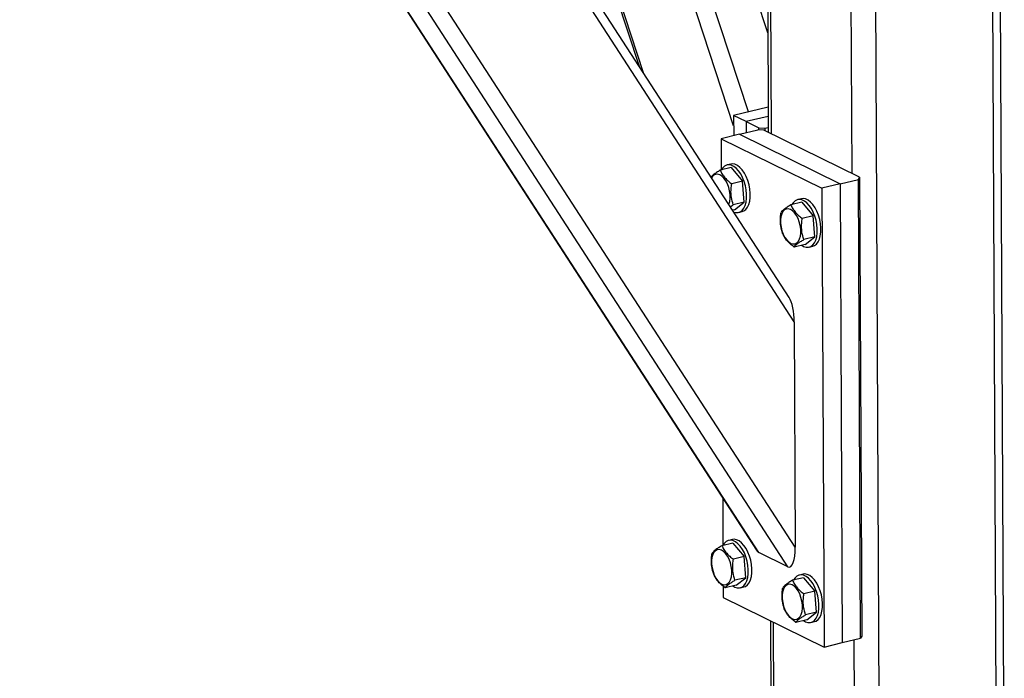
# Model space of a CAD drawing. Header units: millimetres. Extents: x 5 to 589, y 5 to 415.
# Tile 101 of 106: x 564.48 to 577.16, y 292.49 to 300.97. Entities that reach past the tile are written whole.
import ezdxf

# ---------------------------------------------------------------- set-up
doc = ezdxf.new("R2010")
doc.units = ezdxf.units.MM
doc.layers.add('TRAIT-FORT', color=4, linetype='Continuous', lineweight=25)

msp = doc.modelspace()

# ---------------------------------------------------------------- linework, layer by layer
at = {"layer": 'TRAIT-FORT', "color": 4, "linetype": 'Continuous', "lineweight": 25}
for p, q in [((573.67479, 299.6011), (568.71166, 314.76385)), ((573.86506, 299.78064), (569.00836, 314.61822)), ((574.11505, 300.79872), (569.7614, 314.09946)), ((577.16006, 290.74619), (577.06551, 311.91354)), ((577.06135, 290.68144), (576.96661, 311.88984)), ((574.06709, 311.53412), (574.12078, 299.5157)), ((574.16113, 299.49589), (574.10745, 311.51431)), ((575.55653, 290.32069), (575.46179, 311.52909)), ((575.19995, 298.98602), (575.14426, 311.45297)), ((569.27193, 310.10451), (572.45786, 300.37126)), ((572.51488, 300.2833), (569.29811, 310.11079)), ((574.4558, 297.07656), (566.44894, 309.42777)), ((574.3888, 297.39263), (566.56829, 309.45638)), ((574.46876, 294.17555), (564.83248, 309.04026)), ((574.37271, 293.92325), (564.69441, 308.85279)), ((564.48156, 308.77137), (573.96766, 294.13831)), ((573.99939, 294.10648), (564.49226, 308.77197)), ((574.11932, 299.8416), (573.67419, 299.73489)), ((573.67419, 299.73489), (573.67535, 299.4743)), ((573.8365, 299.65522), (573.67419, 299.73489)), ((574.11985, 299.72315), (573.8365, 299.65522)), ((573.8365, 299.65522), (573.83714, 299.51308)), ((573.8365, 299.65522), (573.99882, 299.57555)), ((573.74913, 299.49198), (573.514, 299.43562)), ((573.74913, 299.49198), (573.98426, 299.54835)), ((573.74913, 299.49198), (575.04765, 298.85465)), ((574.06375, 299.54369), (573.98426, 299.54835)), ((573.99882, 299.57555), (574.07831, 299.57089)), ((573.99895, 299.54749), (573.99882, 299.57555)), ((575.29734, 298.93822), (574.06375, 299.54369)), ((574.07831, 299.57089), (574.12048, 299.581)), ((574.07831, 299.57089), (574.07846, 299.53646)), ((573.514, 299.43562), (573.5158, 299.03231)), ((573.514, 299.43562), (574.81252, 298.79828)), ((573.63791, 299.10858), (573.59089, 299.09731)), ((573.64331, 299.06288), (573.50234, 299.02909)), ((573.64331, 299.06288), (573.79052, 298.88827)), ((573.79052, 298.88827), (573.64955, 298.85448)), ((573.81136, 298.61707), (573.79052, 298.88827)), ((575.04765, 298.85465), (574.81252, 298.79828)), ((575.04765, 298.85465), (575.28278, 298.91101)), ((575.04765, 298.85465), (575.07404, 292.94697)), ((575.28278, 298.91101), (575.29734, 298.93822)), ((575.30917, 293.00334), (575.28278, 298.91101)), ((575.29734, 298.93822), (575.32373, 293.03055)), ((574.81252, 298.79828), (574.83891, 292.89061)), ((573.63206, 298.55997), (573.67039, 298.58328)), ((573.81136, 298.61707), (573.67039, 298.58328)), ((573.685, 298.52048), (573.81136, 298.61707)), ((574.55227, 298.61675), (574.41131, 298.58295)), ((574.54688, 298.66245), (574.49985, 298.65117)), ((574.55227, 298.61675), (574.69948, 298.44213)), ((573.685, 298.52048), (573.66133, 298.51481)), ((573.73742, 298.48605), (573.78445, 298.49733)), ((574.69948, 298.44213), (574.55851, 298.40834)), ((574.72032, 298.17093), (574.69948, 298.44213)), ((574.59396, 298.07435), (574.45299, 298.04055)), ((574.72032, 298.17093), (574.57935, 298.13714)), ((574.59396, 298.07435), (574.72032, 298.17093)), ((574.64638, 298.03992), (574.69341, 298.05119)), ((574.4558, 297.07656), (574.46876, 294.17555)), ((573.53468, 294.80622), (573.53739, 294.19876)), ((573.6595, 294.27503), (573.61248, 294.26376)), ((573.6649, 294.22933), (573.52393, 294.19554)), ((573.6649, 294.22933), (573.81211, 294.05472)), ((573.81211, 294.05472), (573.67114, 294.02092)), ((573.83295, 293.78352), (573.81211, 294.05472)), ((574.37271, 293.92325), (573.99939, 294.10648)), ((573.83295, 293.78352), (573.69198, 293.74972)), ((573.70659, 293.68693), (573.83295, 293.78352)), ((574.57387, 293.78319), (574.4329, 293.7494)), ((574.56847, 293.82889), (574.52144, 293.81762)), ((574.57387, 293.78319), (574.72107, 293.60858)), ((573.53974, 293.67423), (573.54039, 293.52794)), ((573.70659, 293.68693), (573.56562, 293.65313)), ((573.75901, 293.6525), (573.80604, 293.66378)), ((573.54039, 293.52794), (574.83891, 292.89061)), ((574.72107, 293.60858), (574.5801, 293.57479)), ((574.74192, 293.33738), (574.72107, 293.60858)), ((574.74192, 293.33738), (574.60095, 293.30359)), ((574.61555, 293.24079), (574.74192, 293.33738)), ((574.14886, 293.2293), (574.15929, 290.89327)), ((574.19976, 290.8492), (574.18922, 293.20949)), ((574.61555, 293.24079), (574.47458, 293.207)), ((574.66797, 293.20637), (574.715, 293.21764)), ((575.07404, 292.94697), (575.30917, 293.00334)), ((575.32373, 293.03055), (575.30917, 293.00334)), ((574.83891, 292.89061), (575.07404, 292.94697)), ((575.23858, 290.33933), (575.22676, 292.98358))]:
    msp.add_line(p, q, dxfattribs=at)
at = {"layer": 'TRAIT-FORT', "color": 4, "linetype": 'Continuous', "lineweight": 25, "flags": 128}
for points in [[(573.67647, 298.49146), (573.69923, 298.48505), (573.72993, 298.48459), (573.75851, 298.494), (573.78406, 298.51298), (573.80575, 298.54092), (573.8229, 298.57692), (573.83494, 298.61982), (573.8415, 298.66824), (573.84235, 298.72063), (573.83748, 298.7753), (573.82703, 298.8305), (573.81135, 298.88446), (573.79094, 298.93543), (573.76645, 298.98178), (573.73868, 299.02202), (573.70851, 299.05486), (573.67692, 299.07923), (573.64491, 299.09437), (573.61353, 299.09978), (573.58377, 299.09528), (573.55659, 299.08103), (573.53287, 299.05748), (573.51698, 299.0326)], [(573.78445, 298.49733), (573.80553, 298.50528), (573.83108, 298.52426), (573.85278, 298.55219), (573.86993, 298.58819), (573.88197, 298.63109), (573.88852, 298.67951), (573.88937, 298.7319), (573.8845, 298.78658), (573.87406, 298.84178), (573.85838, 298.89573), (573.83797, 298.9467), (573.81348, 298.99305), (573.78571, 299.03329), (573.75554, 299.06613), (573.72394, 299.09051), (573.69194, 299.10564), (573.66055, 299.11105), (573.63791, 299.10858)], [(573.61366, 298.58834), (573.61477, 298.59109), (573.62525, 298.62762), (573.63024, 298.66958), (573.62951, 298.71516), (573.62311, 298.76236), (573.6113, 298.80912), (573.59461, 298.85339), (573.57377, 298.89324), (573.54969, 298.92692), (573.52341, 298.95297), (573.49609, 298.97025), (573.46893, 298.978), (573.4431, 298.97588), (573.41974, 298.96398), (573.39987, 298.94284), (573.39209, 298.93013)], [(574.55117, 298.06409), (574.57637, 298.04923), (574.60819, 298.03892), (574.63889, 298.03846), (574.66747, 298.04787), (574.69302, 298.06685), (574.71472, 298.09479), (574.73186, 298.13078), (574.74391, 298.17368), (574.75046, 298.2221), (574.75131, 298.27449), (574.74644, 298.32917), (574.73599, 298.38437), (574.72031, 298.43832), (574.6999, 298.48929), (574.67542, 298.53564), (574.64764, 298.57588), (574.61748, 298.60872), (574.58588, 298.6331), (574.55388, 298.64824), (574.52249, 298.65364), (574.49273, 298.64915), (574.46555, 298.6349), (574.44184, 298.61134), (574.42595, 298.58646)], [(574.69341, 298.05119), (574.7145, 298.05914), (574.74005, 298.07812), (574.76174, 298.10606), (574.77889, 298.14205), (574.79093, 298.18495), (574.79749, 298.23338), (574.79834, 298.28577), (574.79346, 298.34044), (574.78302, 298.39564), (574.76734, 298.44959), (574.74693, 298.50056), (574.72244, 298.54692), (574.69467, 298.58716), (574.6645, 298.61999), (574.63291, 298.64437), (574.6009, 298.65951), (574.56951, 298.66492), (574.54688, 298.66245)], [(574.27858, 298.34315), (574.28499, 298.29595), (574.29679, 298.24919), (574.31348, 298.20492), (574.33432, 298.16507), (574.3584, 298.13139), (574.38468, 298.10534), (574.412, 298.08806), (574.43916, 298.08031), (574.46499, 298.08243), (574.48835, 298.09433), (574.50822, 298.11548), (574.52374, 298.14496), (574.53421, 298.18148), (574.5392, 298.22345), (574.53847, 298.26903), (574.53207, 298.31623), (574.52027, 298.36299), (574.50358, 298.40726), (574.48274, 298.4471), (574.45865, 298.48079), (574.43238, 298.50684), (574.40506, 298.52412), (574.37789, 298.53186), (574.35206, 298.52974), (574.3287, 298.51785), (574.30883, 298.4967), (574.29332, 298.46722), (574.28284, 298.4307), (574.27786, 298.38873), (574.27858, 298.34315)], [(573.80604, 293.66378), (573.82713, 293.67173), (573.85268, 293.69071), (573.87437, 293.71864), (573.89152, 293.75464), (573.90356, 293.79754), (573.91011, 293.84596), (573.91097, 293.89835), (573.90609, 293.95302), (573.89565, 294.00822), (573.87997, 294.06218), (573.85956, 294.11315), (573.83507, 294.1595), (573.8073, 294.19974), (573.77713, 294.23258), (573.74553, 294.25696), (573.71353, 294.27209), (573.68214, 294.2775), (573.6595, 294.27503)], [(573.39121, 293.95573), (573.39761, 293.90853), (573.40942, 293.86178), (573.42611, 293.81751), (573.44695, 293.77766), (573.47103, 293.74397), (573.49731, 293.71792), (573.52463, 293.70065), (573.55179, 293.6929), (573.57762, 293.69502), (573.60098, 293.70691), (573.62085, 293.72806), (573.63636, 293.75754), (573.64684, 293.79406), (573.65183, 293.83603), (573.6511, 293.88161), (573.6447, 293.92881), (573.63289, 293.97557), (573.61621, 294.01984), (573.59536, 294.05969), (573.57128, 294.09337), (573.545, 294.11942), (573.51768, 294.1367), (573.49052, 294.14445), (573.46469, 294.14233), (573.44133, 294.13043), (573.42146, 294.10928), (573.40595, 294.0798), (573.39547, 294.04328), (573.39048, 294.00131), (573.39121, 293.95573)], [(573.6638, 293.67667), (573.689, 293.66181), (573.72082, 293.6515), (573.75152, 293.65104), (573.7801, 293.66045), (573.80565, 293.67943), (573.82735, 293.70737), (573.84449, 293.74337), (573.85653, 293.78626), (573.86309, 293.83469), (573.86394, 293.88708), (573.85907, 293.94175), (573.84862, 293.99695), (573.83294, 294.0509), (573.81253, 294.10187), (573.78805, 294.14823), (573.76027, 294.18847), (573.7301, 294.2213), (573.69851, 294.24568), (573.6665, 294.26082), (573.63512, 294.26623), (573.60536, 294.26173), (573.57818, 294.24748), (573.55446, 294.22393), (573.53858, 294.19905)], [(574.57277, 293.23054), (574.59796, 293.21568), (574.62978, 293.20537), (574.66048, 293.20491), (574.68906, 293.21432), (574.71461, 293.2333), (574.73631, 293.26123), (574.75345, 293.29723), (574.7655, 293.34013), (574.77205, 293.38855), (574.7729, 293.44094), (574.76803, 293.49562), (574.75759, 293.55082), (574.74191, 293.60477), (574.7215, 293.65574), (574.69701, 293.70209), (574.66924, 293.74233), (574.63907, 293.77517), (574.60747, 293.79955), (574.57547, 293.81468), (574.54408, 293.82009), (574.51432, 293.8156), (574.48715, 293.80135), (574.46343, 293.77779), (574.44754, 293.75291)], [(574.715, 293.21764), (574.73609, 293.22559), (574.76164, 293.24457), (574.78334, 293.27251), (574.80048, 293.3085), (574.81252, 293.3514), (574.81908, 293.39983), (574.81993, 293.45222), (574.81506, 293.50689), (574.80461, 293.56209), (574.78893, 293.61604), (574.76852, 293.66701), (574.74404, 293.71336), (574.71626, 293.7536), (574.68609, 293.78644), (574.6545, 293.81082), (574.62249, 293.82596), (574.59111, 293.83137), (574.56847, 293.82889)], [(574.30017, 293.5096), (574.30658, 293.4624), (574.31838, 293.41564), (574.33507, 293.37137), (574.35591, 293.33152), (574.38, 293.29784), (574.40627, 293.27179), (574.43359, 293.25451), (574.46076, 293.24676), (574.48658, 293.24888), (574.50994, 293.26078), (574.52981, 293.28193), (574.54533, 293.31141), (574.55581, 293.34793), (574.56079, 293.3899), (574.56007, 293.43548), (574.55366, 293.48268), (574.54186, 293.52943), (574.52517, 293.5737), (574.50433, 293.61355), (574.48024, 293.64724), (574.45397, 293.67329), (574.42665, 293.69057), (574.39948, 293.69831), (574.37366, 293.69619), (574.3503, 293.6843), (574.33042, 293.66315), (574.31491, 293.63367), (574.30443, 293.59715), (574.29945, 293.55518), (574.30017, 293.5096)]]:
    msp.add_lwpolyline(points, dxfattribs=at)
at = {"layer": 'TRAIT-FORT', "color": 4, "linetype": 'Continuous', "lineweight": 25}
for centre, start_param, end_param in [((574.35842, 297.12436), 4.53529948, 5.77505952), ((574.37137, 294.22335), 2.96450316, 4.53529948), ((573.99805, 294.40659), 2.63346687, 2.96450316)]:
    msp.add_ellipse(centre, major_axis=(-0.01848, 0.30383), ratio=0.3147463, start_param=start_param, end_param=end_param, dxfattribs=at)
for points, knots in [([(573.50234, 299.02909), (573.4862, 299.01946), (573.45358, 299.00001), (573.41713, 298.97405), (573.39479, 298.95479), (573.38698, 298.94532), (573.38432, 298.94211)], [0, 0, 0, 0, 0.29940713, 0.6053068, 0.86600495, 1, 1, 1, 1]), ([(573.50234, 299.02909), (573.50996, 299.0127), (573.52537, 298.97956), (573.55983, 298.93325), (573.60201, 298.8912), (573.63361, 298.86679), (573.64955, 298.85448)], [0, 0, 0, 0, 0.264604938, 0.534947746, 0.765343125, 1, 1, 1, 1]), ([(573.67039, 298.58328), (573.6606, 298.61607), (573.6444, 298.6703), (573.63913, 298.75334), (573.64306, 298.81099), (573.64811, 298.84482), (573.64955, 298.85448)], [0, 0, 0, 0, 0.38554949, 0.63764185, 0.89654625, 1, 1, 1, 1]), ([(574.41131, 298.58295), (574.39518, 298.57333), (574.36259, 298.55389), (574.32592, 298.52786), (574.30011, 298.5052), (574.29003, 298.49268), (574.28494, 298.48636)], [0, 0, 0, 0, 0.26460494, 0.53494775, 0.76534312, 1, 1, 1, 1]), ([(574.41131, 298.58295), (574.41893, 298.56656), (574.43433, 298.53342), (574.46879, 298.48711), (574.51097, 298.44506), (574.54257, 298.42066), (574.55851, 298.40834)], [0, 0, 0, 0, 0.264604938, 0.534947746, 0.765343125, 1, 1, 1, 1]), ([(574.30578, 298.21516), (574.29599, 298.24796), (574.27979, 298.30219), (574.27453, 298.38522), (574.27845, 298.44288), (574.2835, 298.4767), (574.28494, 298.48636)], [0, 0, 0, 0, 0.38554949, 0.63764185, 0.89654625, 1, 1, 1, 1]), ([(574.57935, 298.13714), (574.56956, 298.16993), (574.55336, 298.22417), (574.5481, 298.3072), (574.55202, 298.36485), (574.55707, 298.39868), (574.55851, 298.40834)], [0, 0, 0, 0, 0.38554949, 0.63764185, 0.89654625, 1, 1, 1, 1]), ([(574.45299, 298.04055), (574.43506, 298.05447), (574.3988, 298.08261), (574.35672, 298.12709), (574.32573, 298.17183), (574.31247, 298.20063), (574.30578, 298.21516)], [0, 0, 0, 0, 0.26460494, 0.53494775, 0.76534313, 1, 1, 1, 1]), ([(574.45299, 298.04055), (574.4588, 298.0477), (574.47055, 298.06215), (574.49959, 298.08635), (574.53659, 298.11169), (574.56501, 298.12861), (574.57935, 298.13714)], [0, 0, 0, 0, 0.26460494, 0.53494775, 0.76534313, 1, 1, 1, 1]), ([(573.52393, 294.19554), (573.50781, 294.18592), (573.47521, 294.16647), (573.43855, 294.14044), (573.41274, 294.11778), (573.40266, 294.10526), (573.39757, 294.09895)], [0, 0, 0, 0, 0.26460494, 0.53494775, 0.76534312, 1, 1, 1, 1]), ([(573.52393, 294.19554), (573.53155, 294.17914), (573.54696, 294.14601), (573.58142, 294.0997), (573.6236, 294.05764), (573.6552, 294.03324), (573.67114, 294.02092)], [0, 0, 0, 0, 0.264604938, 0.534947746, 0.765343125, 1, 1, 1, 1]), ([(573.41841, 293.82775), (573.40862, 293.86054), (573.39242, 293.91477), (573.38715, 293.99781), (573.39108, 294.05546), (573.39613, 294.08929), (573.39757, 294.09895)], [0, 0, 0, 0, 0.38554949, 0.63764185, 0.89654625, 1, 1, 1, 1]), ([(573.69198, 293.74972), (573.68219, 293.78252), (573.66599, 293.83675), (573.66073, 293.91979), (573.66465, 293.97744), (573.6697, 294.01127), (573.67114, 294.02092)], [0, 0, 0, 0, 0.38554949, 0.63764185, 0.89654625, 1, 1, 1, 1]), ([(573.56562, 293.65313), (573.54769, 293.66705), (573.51143, 293.69519), (573.46935, 293.73967), (573.43836, 293.78441), (573.4251, 293.81321), (573.41841, 293.82775)], [0, 0, 0, 0, 0.26460494, 0.53494775, 0.76534313, 1, 1, 1, 1]), ([(573.56562, 293.65313), (573.57143, 293.66028), (573.58318, 293.67473), (573.61222, 293.69893), (573.64922, 293.72428), (573.67764, 293.74119), (573.69198, 293.74972)], [0, 0, 0, 0, 0.26460494, 0.53494775, 0.76534313, 1, 1, 1, 1]), ([(574.32737, 293.38161), (574.31758, 293.4144), (574.30138, 293.46864), (574.29612, 293.55167), (574.30004, 293.60932), (574.30509, 293.64315), (574.30653, 293.65281)], [0, 0, 0, 0, 0.38554949, 0.63764185, 0.89654625, 1, 1, 1, 1]), ([(574.4329, 293.7494), (574.41677, 293.73978), (574.38418, 293.72033), (574.34751, 293.69431), (574.3217, 293.67165), (574.31162, 293.65913), (574.30653, 293.65281)], [0, 0, 0, 0, 0.26460494, 0.53494775, 0.76534312, 1, 1, 1, 1]), ([(574.4329, 293.7494), (574.44052, 293.73301), (574.45592, 293.69987), (574.49038, 293.65356), (574.53256, 293.61151), (574.56416, 293.5871), (574.5801, 293.57479)], [0, 0, 0, 0, 0.264604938, 0.534947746, 0.765343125, 1, 1, 1, 1]), ([(574.60095, 293.30359), (574.59115, 293.33638), (574.57496, 293.39062), (574.56969, 293.47365), (574.57361, 293.5313), (574.57866, 293.56513), (574.5801, 293.57479)], [0, 0, 0, 0, 0.38554949, 0.63764185, 0.89654625, 1, 1, 1, 1]), ([(574.47458, 293.207), (574.45665, 293.22092), (574.4204, 293.24906), (574.37831, 293.29354), (574.34732, 293.33828), (574.33407, 293.36708), (574.32737, 293.38161)], [0, 0, 0, 0, 0.26460494, 0.53494775, 0.76534313, 1, 1, 1, 1]), ([(574.47458, 293.207), (574.48039, 293.21415), (574.49214, 293.2286), (574.52118, 293.25279), (574.55818, 293.27814), (574.5866, 293.29505), (574.60095, 293.30359)], [0, 0, 0, 0, 0.26460494, 0.53494775, 0.76534313, 1, 1, 1, 1])]:
    msp.add_open_spline(points, degree=3, knots=knots, dxfattribs=at)

doc.saveas('drawing.dxf')
